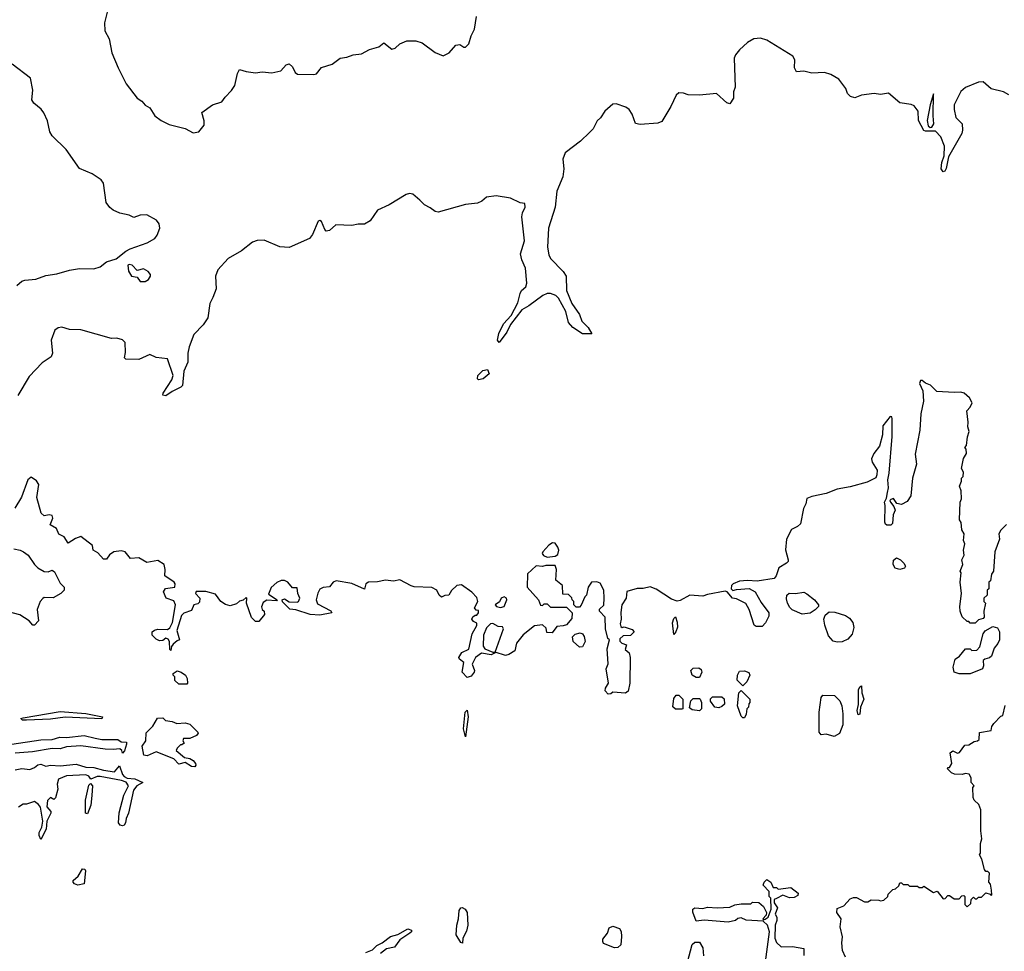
# Model space of a CAD drawing. Extents: x 2386897 to 2565480, y 579156 to 761880.
# Tile 93 of 191: x 2474942 to 2481087, y 666993 to 672805. Entities that reach past the tile are written whole.
import ezdxf

# ---------------------------------------------------------------- set-up
doc = ezdxf.new("R2010")
doc.units = 0

msp = doc.modelspace()

# ---------------------------------------------------------------- linework, layer by layer
at = {"layer": '0CON10XD'}
for points in [[(2475511.2, 672945), (2475471.6, 672785), (2475473.1, 672735), (2475501.4, 672685), (2475517.7, 672597.7), (2475556.2, 672505), (2475606, 672405), (2475675, 672316), (2475705, 672296.2), (2475725, 672272), (2475754.4, 672254.4), (2475786.2, 672205), (2475826.2, 672175), (2475875, 672151.4), (2475975, 672126.2), (2476025, 672100), (2476060, 672105), (2476093, 672147), (2476093, 672173), (2476080, 672225), (2476145, 672273.3), (2476205, 672292.5), (2476225, 672322.5), (2476265, 672362.5), (2476285.5, 672394.5), (2476301.4, 672468.6), (2476315, 672493.3), (2476355, 672481.2), (2476415, 672473.8), (2476455, 672479.2), (2476515, 672472.9), (2476572.5, 672485), (2476605, 672523.3), (2476625, 672530), (2476645, 672510), (2476662.5, 672475), (2476676.7, 672465), (2476777.5, 672462.5), (2476793.8, 672466.2), (2476825, 672506.2), (2476891.7, 672528.3), (2476943.3, 672565), (2476985, 672571.9), (2477023.4, 672586.6), (2477075, 672592.9), (2477125, 672618), (2477183.9, 672636.1), (2477215, 672660), (2477265, 672621.2), (2477285, 672626.7), (2477315, 672653.3), (2477357.7, 672672.3), (2477415, 672673.8), (2477455, 672660), (2477535, 672600), (2477585, 672580), (2477621.7, 672598.3), (2477665, 672646.7), (2477689.3, 672649.3), (2477715, 672632.5), (2477725, 672632.5), (2477746.2, 672653.8), (2477760, 672705), (2477781.2, 672745), (2477794.2, 672825.8)], [(2481115, 672336), (2481082.5, 672355), (2481005, 672373.3), (2480955, 672416.7), (2480925, 672416), (2480845, 672381.5), (2480815, 672357.1), (2480774.6, 672274.6), (2480774.6, 672245), (2480785.5, 672195.5), (2480823.1, 672155), (2480826.6, 672116.6), (2480822.2, 672095), (2480739.7, 671950.3), (2480725, 671877.5), (2480715, 671860), (2480705, 671856.7), (2480692.5, 671875), (2480698, 671915), (2480712, 671955), (2480714.4, 672015), (2480690.5, 672075), (2480658.7, 672108.7), (2480595, 672109.2), (2480585, 672114), (2480552.3, 672175), (2480548.5, 672235), (2480525, 672267.5), (2480505, 672276), (2480435, 672286.7), (2480365, 672346), (2480315, 672338.8), (2480275, 672344), (2480195, 672334), (2480155, 672316.7), (2480126.4, 672326.4), (2480107.5, 672345), (2480098.8, 672375), (2480054.1, 672434.1), (2480005, 672463.4), (2479965, 672476.4), (2479885, 672470.8), (2479835.8, 672484.2), (2479790.3, 672480.3), (2479778.2, 672505), (2479780.4, 672555), (2479768, 672578), (2479605, 672678), (2479565, 672689.4), (2479525, 672684.6), (2479485, 672663.3), (2479435, 672616), (2479408.8, 672585), (2479401.9, 672565), (2479406.8, 672383.2), (2479396.7, 672355), (2479398, 672315), (2479375, 672280), (2479355, 672286.2), (2479290, 672345), (2479185, 672334.4), (2479115, 672337.1), (2479085, 672347.5), (2479055, 672349.2), (2479039.2, 672335), (2479005, 672262.5), (2478949.3, 672170.7), (2478925, 672160), (2478815, 672151.2), (2478785, 672157.5), (2478765.7, 672215.7), (2478745, 672243.8), (2478725, 672258.8), (2478665, 672280), (2478645, 672277.5), (2478595, 672234), (2478567.5, 672192.5), (2478547, 672173), (2478521.9, 672125), (2478499.3, 672100.7), (2478443, 672047), (2478346.9, 671975), (2478331.5, 671935), (2478338.8, 671875), (2478332.2, 671825), (2478294.7, 671735), (2478284.6, 671635), (2478242.5, 671505), (2478235.5, 671385.5), (2478245, 671337.5), (2478256, 671315), (2478335, 671233.8), (2478352.5, 671205), (2478354, 671115), (2478388.8, 671035), (2478436.7, 670966.7), (2478450.9, 670925), (2478490.5, 670885), (2478512.5, 670845), (2478455, 670845.8), (2478393.6, 670883.6), (2478367.2, 670915), (2478350, 670985), (2478305, 671067.5), (2478287.5, 671085), (2478255.9, 671095.9), (2478235, 671096.2), (2478207.5, 671085), (2478120.2, 671019.8), (2478075.4, 670994.6), (2478006.4, 670903.6), (2477982.9, 670855), (2477935, 670790), (2477924.4, 670805), (2477932.2, 670847.8), (2477962.7, 670907.3), (2478010.6, 670959.4), (2478052.1, 671037.9), (2478065, 671096.7), (2478074.5, 671115.5), (2478101.4, 671138.6), (2478108.3, 671161.7), (2478099.5, 671255), (2478076.5, 671306.5), (2478068.8, 671345), (2478092.3, 671425), (2478076.5, 671575), (2478080, 671600), (2478096.1, 671636.1), (2478095, 671657.5), (2478065, 671663.3), (2478005, 671691.2), (2477915, 671706.2), (2477855, 671696.7), (2477827.3, 671672.7), (2477799.7, 671660.3), (2477725, 671651.4), (2477555, 671604.2), (2477535, 671607.5), (2477505, 671631.2), (2477469.1, 671649.1), (2477439.1, 671679.1), (2477395, 671716.7), (2477375, 671720), (2477355, 671713.8), (2477249.1, 671650.9), (2477175, 671615.6), (2477130.4, 671549.6), (2477095, 671529.2), (2477055, 671529.7), (2477015, 671520.8), (2476915.4, 671524.6), (2476875, 671490.6), (2476856, 671486), (2476845.8, 671495.8), (2476826.1, 671546.1), (2476815, 671552.5), (2476805, 671547.5), (2476769.4, 671465), (2476750.2, 671439.8), (2476625, 671383.9), (2476566.9, 671386.9), (2476468.4, 671428.4), (2476425, 671427.2), (2476395, 671417.7), (2476326.6, 671363.4), (2476242.5, 671315), (2476178.8, 671245), (2476164.3, 671204.3), (2476168.8, 671125), (2476147.3, 671072.7), (2476130, 671035), (2476117.5, 670945), (2476088.3, 670901.7), (2476030, 670840), (2475999.5, 670765), (2475992.2, 670725), (2475992.1, 670667.9), (2475967.3, 670612.7), (2475957.9, 670522.1), (2475948.6, 670511.4), (2475893.3, 670485), (2475855, 670458.8), (2475835, 670462.5), (2475837.5, 670475), (2475891.2, 670558.8), (2475901.1, 670585), (2475865, 670688.1), (2475795, 670697.8), (2475755, 670715.5), (2475685, 670685.4), (2475605, 670686.7), (2475596.7, 670695), (2475602.3, 670727.7), (2475601.2, 670791.2), (2475585, 670806.7), (2475548, 670818), (2475515, 670816.9), (2475325, 670870.9), (2475253.1, 670873.1)], [(2474925, 671147.5), (2474955, 671173.3), (2474975, 671180), (2475043, 671187), (2475105, 671210), (2475175, 671220), (2475253, 671243), (2475315, 671253.3), (2475405, 671250), (2475445, 671263.3), (2475485, 671293.3), (2475545, 671313.3), (2475605, 671361.2), (2475632.5, 671375), (2475737.9, 671412.1), (2475785, 671439.2), (2475799.7, 671460.3), (2475816.2, 671505), (2475811.9, 671531.9), (2475796.9, 671555), (2475735, 671587.1), (2475695, 671586), (2475655, 671571.2), (2475625.7, 671585.7), (2475567.6, 671597.6), (2475525, 671617.5), (2475505, 671634), (2475482.9, 671665), (2475464.6, 671784.6), (2475451.4, 671805), (2475395, 671843.1), (2475315, 671876.2), (2475233.1, 671995), (2475145, 672079.6), (2475130.6, 672105), (2475115, 672174.2), (2475093.1, 672223.1), (2475076, 672246), (2475030, 672285), (2475017.9, 672305), (2475024.3, 672364.3), (2475010.9, 672440.9), (2474895, 672528)], [(2480625, 672132), (2480635, 672133.8), (2480647.2, 672155), (2480642.4, 672205), (2480645, 672342.5), (2480625, 672273.8), (2480606.5, 672175), (2480611.8, 672141.8), (2480625, 672132)], [(2475695, 671171.2), (2475725, 671171.4), (2475746.1, 671183.9), (2475759.2, 671205), (2475759.2, 671215), (2475745, 671234), (2475715, 671250), (2475675, 671240), (2475645, 671273.3), (2475625, 671277.5), (2475617.5, 671272.5), (2475621.2, 671235), (2475640, 671205), (2475675, 671198.8), (2475695, 671171.2)], [(2475253.1, 670873.1), (2475205, 670886.7), (2475182.9, 670882.9), (2475161.5, 670868.5), (2475138.2, 670805), (2475146.2, 670725), (2475138.1, 670701.9), (2475083.3, 670665), (2475001.4, 670578.6), (2474930.3, 670459.7)], [(2477805, 670558.8), (2477798.8, 670565), (2477801.1, 670585), (2477833.1, 670616.9), (2477861.9, 670621.9), (2477871.5, 670595), (2477835, 670564.5), (2477805, 670558.8)], [(2481100, 669655), (2481065, 669620), (2481053.6, 669596.4), (2481057.5, 669565), (2481027.5, 669485), (2481020, 669365), (2481007.5, 669345), (2481000, 669305), (2480990, 669295), (2480990, 669255), (2480980, 669245), (2480980, 669215), (2480960, 669195), (2480960, 669175), (2480970, 669165), (2480960, 669115), (2480961.7, 669078.3), (2480955, 669070), (2480925, 669060), (2480905, 669040), (2480875, 669040), (2480865, 669050), (2480855, 669050), (2480825, 669080), (2480812.5, 669115), (2480810, 669145), (2480820, 669225), (2480812.5, 669295), (2480817.5, 669355), (2480812.5, 669365), (2480827.5, 669405), (2480822.5, 669435), (2480837.5, 669465), (2480832.5, 669495), (2480840, 669535), (2480832.5, 669555), (2480836.4, 669596.4), (2480823, 669623), (2480817, 669667), (2480807.5, 669685), (2480812.5, 669795), (2480820, 669815), (2480817.5, 669865), (2480807.5, 669895), (2480820, 669925), (2480820, 669945), (2480830, 669955), (2480831.7, 669981.7), (2480820, 670005), (2480833, 670067), (2480851.7, 670098.3), (2480850, 670125), (2480840, 670135), (2480851.7, 670148.3), (2480858.3, 670201.7), (2480867.5, 670235), (2480860, 670265), (2480862.5, 670295), (2480852.5, 670365), (2480873, 670387), (2480886.7, 670415), (2480870, 670445), (2480835.8, 670475.8), (2480815, 670482), (2480775, 670478.8), (2480665, 670486.2), (2480627.5, 670525), (2480595, 670537.5), (2480575, 670553.3), (2480565, 670553.3), (2480558.8, 670535), (2480579.4, 670489.4), (2480582.1, 670425), (2480566.5, 670345), (2480560.4, 670245), (2480531.3, 670095), (2480538.5, 670031.5), (2480514.1, 669945), (2480502.9, 669835), (2480480.2, 669799.8), (2480445, 669780.8), (2480417.3, 669787.3), (2480395, 669818.8), (2480378.3, 669811.7), (2480373.3, 669805), (2480376.7, 669795), (2480398.3, 669768.3), (2480406.7, 669745), (2480393.3, 669715), (2480388.3, 669661.7), (2480378, 669652), (2480355, 669651.2), (2480345, 669657.5), (2480340.5, 669670.5), (2480343.9, 669773.9), (2480338.8, 669795), (2480351.1, 669818.9), (2480358.8, 669855), (2480363.8, 669885), (2480360, 669935), (2480369.5, 669975), (2480387.9, 670205), (2480387.5, 670315), (2480385, 670326.7), (2480375, 670330), (2480329.2, 670270.8), (2480327.3, 670215), (2480307.5, 670145), (2480272.5, 670097.5), (2480257.5, 670065), (2480262.5, 670045), (2480293.8, 669993.8), (2480292.5, 669965), (2480285, 669946.7), (2480230.5, 669919.5), (2480125, 669890), (2480045, 669875.8), (2479975, 669850), (2479885, 669831.2), (2479855, 669817.5), (2479848.8, 669785), (2479833.8, 669755), (2479815, 669660), (2479797, 669643), (2479760, 669625), (2479727.5, 669565), (2479721.7, 669498.3), (2479737.5, 669435), (2479737.5, 669425), (2479727.5, 669415), (2479680, 669385), (2479663.3, 669335), (2479651.2, 669318.8), (2479545, 669302.5), (2479485, 669306.4), (2479435, 669301.4), (2479395, 669286.2), (2479384, 669275), (2479383.3, 669253.3), (2479393, 669243), (2479415, 669250), (2479495, 669256), (2479532.5, 669235), (2479569.5, 669169.5), (2479616.7, 669105), (2479617, 669083), (2479597, 669043), (2479575, 669020), (2479538.3, 669018.3), (2479527, 669027), (2479495.8, 669125.8), (2479475, 669162.5), (2479415, 669192.5), (2479390, 669195), (2479357.5, 669235), (2479345, 669240), (2479235, 669218.8), (2479205, 669207.5), (2479125, 669214), (2479065, 669182), (2479045, 669178.1), (2479010.7, 669190.7), (2478915, 669251.2), (2478876.4, 669266.4), (2478833.6, 669256.4), (2478795.9, 669255.9), (2478731.7, 669238.3), (2478728, 669195), (2478700, 669155), (2478694.2, 669105.8), (2478696.7, 669065), (2478690, 669035), (2478695, 669020), (2478703, 669013), (2478715, 669017.5), (2478765, 669000), (2478777.5, 668985), (2478755, 668962.5), (2478708.3, 668961.7), (2478688.3, 668941.7), (2478688.3, 668928.3), (2478700, 668915), (2478730, 668905), (2478720, 668875), (2478745.7, 668855.7), (2478752.5, 668825), (2478750, 668665), (2478740, 668615), (2478723.6, 668603.6), (2478645, 668610), (2478631.7, 668598.3), (2478615, 668597.5), (2478597, 668617), (2478597.5, 668635), (2478617.5, 668665), (2478603.3, 668755), (2478613.9, 668786.1), (2478609.3, 668880.7), (2478622.5, 668935), (2478613.3, 668945), (2478597.5, 669005), (2478597, 669077), (2478560, 669115), (2478561.7, 669128.3), (2478587, 669153), (2478590, 669195), (2478587.5, 669245), (2478565, 669290), (2478545, 669297.5), (2478510, 669295), (2478490, 669265), (2478480, 669215), (2478470, 669205), (2478447, 669153), (2478435, 669140), (2478415, 669140), (2478400, 669155), (2478400, 669175), (2478390, 669185), (2478388.3, 669198.3), (2478368.3, 669218.3), (2478331.7, 669221.7), (2478330, 669275), (2478288.3, 669308.3), (2478293.3, 669375), (2478285, 669400), (2478225, 669400), (2478205, 669392.5), (2478165, 669397.5), (2478111.7, 669348.3), (2478110, 669265), (2478180, 669185), (2478191.7, 669151.7), (2478205, 669150), (2478215, 669160), (2478235, 669160), (2478255, 669140), (2478355, 669140), (2478390, 669105), (2478388.3, 669068.3)], [(2478388.3, 669068.3), (2478355, 669030), (2478335, 669022.5), (2478295, 669020), (2478265, 668980), (2478231.7, 668981.7), (2478228.3, 669008.3), (2478205, 669030), (2478155, 669022.5), (2478083.6, 668966.4), (2478043.8, 668915), (2478031.7, 668868.3), (2477995.9, 668844.1), (2477975, 668838.8), (2477910, 668860), (2477962.5, 669005), (2477955, 669016.2), (2477929.5, 669019.5), (2477895, 669037.5), (2477881.2, 669035), (2477855, 669010), (2477837.8, 668965), (2477835.8, 668895.8), (2477845, 668880), (2477895, 668860), (2477910, 668860), (2477910, 668855), (2477885, 668843.3), (2477825, 668853.8), (2477787.5, 668825), (2477766.5, 668785), (2477780.8, 668745), (2477778.1, 668735), (2477759.8, 668710.2), (2477735, 668700.6), (2477704.4, 668735), (2477713.8, 668795), (2477687.5, 668815), (2477683.3, 668825), (2477702.7, 668857.3), (2477745, 668877.5), (2477766.1, 668973.9), (2477796, 669025), (2477795, 669040), (2477775, 669050), (2477763.3, 669065), (2477770.7, 669079.3), (2477785, 669090), (2477795, 669090), (2477806.2, 669105), (2477805, 669120), (2477791.7, 669121.7), (2477780, 669135), (2477802.5, 669175), (2477795, 669200), (2477765, 669232.5), (2477699.3, 669279.3), (2477670, 669275), (2477637, 669243), (2477620, 669215), (2477595, 669212.5), (2477575, 669202.5), (2477560, 669215), (2477546.7, 669245), (2477515, 669263.3), (2477405, 669267.5), (2477385, 669272.5), (2477315, 669310), (2477275, 669302), (2477225, 669308.8), (2477175, 669298), (2477120, 669295), (2477103.3, 669285), (2477095, 669252.5), (2477015, 669288.1), (2476916.9, 669303.1), (2476898.8, 669295), (2476875, 669266.7), (2476837.3, 669262.7), (2476815, 669251.2), (2476802.6, 669227.4), (2476792.5, 669185), (2476800, 669160), (2476885, 669117.5), (2476890, 669105), (2476815, 669090), (2476756.1, 669093.9), (2476665, 669123.3), (2476628.3, 669128.3), (2476583, 669173), (2476580, 669185), (2476595, 669192.5), (2476625, 669172.5), (2476675, 669170), (2476682.5, 669175), (2476690, 669195), (2476677.5, 669225), (2476675, 669260), (2476645, 669260), (2476615, 669296.7), (2476594.1, 669305.9), (2476575, 669306), (2476546.4, 669293.6), (2476511.7, 669261.7), (2476495, 669220), (2476550, 669185), (2476545, 669180), (2476485, 669184), (2476460.9, 669169.1), (2476452, 669142), (2476456.7, 669125), (2476467.5, 669115), (2476470, 669095), (2476435, 669050), (2476415, 669050), (2476390, 669075), (2476357.5, 669165), (2476360, 669195), (2476355, 669200), (2476337, 669183), (2476315, 669177.5), (2476295, 669160), (2476255, 669147.5), (2476226.1, 669156.1), (2476197.5, 669175), (2476165, 669220), (2476105, 669237.5), (2476043, 669237), (2476040, 669225), (2476066.4, 669196.4), (2476065, 669170), (2476055, 669160), (2476030, 669155), (2476015, 669120), (2475967.3, 669102.7), (2475951.4, 669088.6), (2475923.8, 668995), (2475940, 668935), (2475925, 668930), (2475900.7, 668909.3), (2475890, 668895), (2475885, 668870), (2475880, 668875), (2475877.5, 668925), (2475869.3, 668939.3), (2475855, 668946.7), (2475835, 668932.5), (2475815, 668930), (2475795, 668940), (2475770, 668965), (2475770, 668985), (2475783, 668997), (2475805, 669002.5), (2475865, 669001.2), (2475880, 669010), (2475896, 669045), (2475914, 669155), (2475905, 669178.8), (2475857.5, 669195), (2475840, 669235), (2475853, 669257), (2475910, 669265), (2475912.5, 669285), (2475906.1, 669296.1), (2475847.5, 669335), (2475850, 669375), (2475843.3, 669405), (2475805, 669431.2), (2475735, 669417.5), (2475685, 669446.7), (2475635, 669443.3), (2475600, 669485), (2475575, 669491.2), (2475530, 669485), (2475503.6, 669466.4), (2475485, 669440), (2475465, 669440), (2475429.3, 669479.3), (2475400, 669495), (2475397.5, 669525), (2475325, 669580), (2475290.8, 669569.2), (2475245, 669540), (2475219.5, 669579.5), (2475186.7, 669595), (2475171.2, 669631.2), (2475133, 669653), (2475148.8, 669695), (2475145, 669712.5), (2475126.4, 669716.4), (2475095, 669710), (2475076.4, 669726.4), (2475048.8, 669825), (2475062, 669905), (2475047, 669927), (2475015, 669950), (2474993.8, 669935), (2474954.3, 669825.7), (2474912.1, 669757.9)], [(2478235, 669452.5), (2478285, 669457.5), (2478300.7, 669469.3), (2478306.2, 669495), (2478301.2, 669515), (2478285, 669540), (2478268.3, 669541.7), (2478245, 669527.5), (2478207.5, 669485), (2478203.6, 669473.6), (2478211.7, 669461.7), (2478235, 669452.5)], [(2474905, 669503.3), (2474945, 669496.2), (2474965.8, 669485.8), (2474995, 669463.3), (2475035.5, 669405.5), (2475055.5, 669385.5), (2475095, 669362), (2475120.7, 669359.3), (2475145, 669370), (2475159.3, 669359.3), (2475195, 669290), (2475220, 669265), (2475220, 669245), (2475200, 669225), (2475151.7, 669198.3), (2475095, 669200), (2475086.1, 669193.9), (2475071.2, 669175), (2475051.2, 669125), (2475060, 669055), (2475035, 669027.5), (2475025, 669027.5), (2475001.2, 669055), (2474943, 669093), (2474865, 669112.5)], [(2480435, 669373.8), (2480405, 669382.5), (2480393.3, 669405), (2480396.4, 669433.6), (2480415, 669446.7), (2480440, 669435), (2480460, 669415), (2480470, 669395), (2480465, 669383.3), (2480435, 669373.8)], [(2479825, 669096.7), (2479763.2, 669123.2), (2479747.9, 669137.9), (2479734, 669165), (2479727.5, 669192.5), (2479730, 669215), (2479745, 669226.7), (2479784.1, 669224.1), (2479835, 669232.5), (2479855, 669222.5), (2479903.3, 669185), (2479927.5, 669155), (2479927.5, 669145), (2479906.4, 669123.6), (2479875, 669102.5), (2479825, 669096.7)], [(2477943, 669137), (2477965, 669143.3), (2477983.3, 669185), (2477980, 669195), (2477965, 669203.3), (2477947.5, 669195), (2477936.4, 669173.6), (2477910, 669155), (2477917.5, 669145), (2477943, 669137)], [(2480045, 668921.1), (2480018.2, 668928.2), (2479990.4, 668960.4), (2479966.8, 669026.8), (2479960, 669065), (2479969.8, 669090.2), (2479995, 669110.5), (2480029.6, 669109.6), (2480096.8, 669086.8), (2480121.7, 669071.7), (2480141.8, 669045), (2480147.8, 669012.2), (2480137.6, 668972.4), (2480109.6, 668940.4), (2480075, 668923.3), (2480045, 668921.1)], [(2479025, 668970), (2479017, 669043), (2479025, 669070), (2479035, 669080), (2479046.1, 669046.1), (2479046.7, 669015), (2479037.5, 668985), (2479025, 668970)], [(2478435, 668890), (2478397.5, 668925), (2478392.5, 668955), (2478409.3, 668970.7), (2478439.3, 668979.3), (2478455, 668972.5), (2478465, 668957.5), (2478471.2, 668925), (2478455, 668892.5), (2478435, 668890)], [(2480805, 668723.8), (2480773.6, 668733.6), (2480768.8, 668765), (2480781.2, 668815), (2480806.7, 668835), (2480845, 668880), (2480875, 668880), (2480885, 668870), (2480915, 668872.5), (2480935, 668892.5), (2480955.8, 668974.2), (2480968.3, 668991.7), (2481015, 669020), (2481045, 669010), (2481058, 668985), (2481056.9, 668935), (2481047.7, 668912.3), (2481024.4, 668885), (2481006.2, 668835), (2480995, 668823.3), (2480965, 668815.8), (2480955, 668806.7), (2480956.7, 668773.3), (2480950, 668755), (2480875, 668724), (2480805, 668723.8)], [(2475985, 668660), (2475935, 668660), (2475911.7, 668681.7), (2475910, 668705), (2475900, 668715), (2475900, 668725), (2475925, 668742.5), (2475950, 668735), (2475976.4, 668716.4), (2475987.5, 668695), (2475990, 668665), (2475985, 668660)], [(2479185, 668700), (2479165, 668700), (2479140, 668715), (2479130, 668745), (2479145, 668760), (2479181.7, 668761.7), (2479195, 668750), (2479200, 668735), (2479185, 668700)], [(2479455, 668650), (2479420, 668685), (2479422.5, 668715), (2479435, 668740), (2479465, 668742.5), (2479493, 668733), (2479500, 668715), (2479480, 668675), (2479455, 668650)], [(2479465, 668450), (2479455, 668450), (2479445, 668460), (2479422.5, 668525), (2479430, 668605), (2479445, 668620), (2479500, 668565), (2479500, 668545), (2479493, 668537), (2479490, 668515), (2479480, 668505), (2479477, 668473), (2479465, 668450)], [(2480175, 668467.5), (2480168, 668495), (2480178, 668532), (2480178, 668625), (2480185, 668643.3), (2480195, 668650), (2480197.1, 668605), (2480210.6, 668565), (2480188.8, 668515), (2480185, 668472.5), (2480175, 668467.5)], [(2479075, 668502.5), (2479035, 668502.5), (2479017.5, 668517.5), (2479025, 668570), (2479038.3, 668591.7), (2479055, 668590), (2479080, 668565), (2479080, 668505), (2479075, 668502.5)], [(2479185, 668493.3), (2479138.3, 668498.3), (2479121.7, 668511.7), (2479130, 668555), (2479145, 668570), (2479185, 668570), (2479190, 668565), (2479197.5, 668545), (2479197.5, 668505), (2479185, 668493.3)], [(2479305, 668512.5), (2479280, 668515), (2479253, 668553), (2479253, 668567), (2479265, 668580), (2479325, 668580), (2479338.3, 668568.3), (2479340, 668535), (2479325, 668520), (2479305, 668512.5)], [(2480025, 668332.5), (2479975, 668347.5), (2479943.6, 668343.6), (2479930.7, 668360.7), (2479931.2, 668485), (2479943.6, 668576.4), (2479955, 668590), (2480028.3, 668588.3), (2480060, 668555), (2480072.5, 668525), (2480080, 668475), (2480080, 668405), (2480059.3, 668350.7), (2480025, 668332.5)], [(2474985, 668434.2), (2474960, 668435), (2474950, 668445), (2474965, 668450), (2475195, 668488.6), (2475355, 668475.8), (2475460, 668455), (2475455, 668443.3), (2475227, 668453), (2475135, 668440.8), (2474985, 668434.2)], [(2477725, 668330), (2477711.2, 668381.2), (2477723.5, 668485), (2477735, 668496.2), (2477741.4, 668455), (2477725, 668330)], [(2480097, 666957), (2480078.3, 666998.3), (2480072.5, 667045), (2480076.4, 667083.6), (2480062.5, 667145), (2480068.8, 667195), (2480042.5, 667235), (2480045, 667260), (2480085, 667277.5), (2480125, 667320), (2480145, 667327.5), (2480165, 667327.5), (2480215, 667302.5), (2480235, 667302.5), (2480257, 667313), (2480305, 667312.5), (2480315, 667307.5), (2480335, 667312.5), (2480360, 667335), (2480361.7, 667348.3), (2480391.7, 667378.3), (2480408.3, 667381.7), (2480428.3, 667401.7), (2480435, 667420), (2480445, 667420), (2480455, 667410), (2480485, 667410), (2480495, 667400), (2480545, 667400), (2480555, 667390), (2480575, 667390), (2480585, 667400), (2480645, 667360), (2480668.3, 667368.3), (2480705, 667320), (2480718.3, 667321.7), (2480735, 667340), (2480745, 667340), (2480775, 667320), (2480805, 667320), (2480821.7, 667338.3), (2480835, 667340), (2480840, 667335), (2480840, 667285), (2480855, 667270), (2480878.3, 667291.7), (2480880, 667315), (2480895, 667330), (2480905, 667320), (2480915, 667320), (2480925, 667330), (2480945, 667330), (2480972.5, 667357.5), (2480998.3, 667348.3), (2481005, 667340), (2481010, 667345), (2481007.5, 667375), (2481001.7, 667411.7), (2480990, 667425), (2480995, 667480), (2480985, 667490), (2480971.7, 667491.7), (2480963, 667503), (2480947, 667567), (2480932.5, 667595), (2480937.5, 667605), (2480937.5, 667665), (2480946.7, 667695), (2480940, 667745), (2480941.2, 667875), (2480928.3, 667908.3), (2480900, 667935), (2480893, 667953), (2480890, 668015), (2480900, 668025), (2480880, 668045), (2480880, 668075), (2480868.3, 668098.3), (2480845, 668102.5), (2480825, 668096.7), (2480777, 668097), (2480757, 668107), (2480731.7, 668131.7), (2480735, 668140), (2480745, 668140), (2480760, 668165), (2480748.3, 668231.7), (2480765, 668242.5), (2480795, 668230), (2480807, 668233), (2480841.7, 668278.3), (2480865, 668280), (2480898.3, 668301.7), (2480920, 668305), (2480930, 668315), (2480931.7, 668358.3), (2481005, 668370), (2481008.8, 668395), (2481021.2, 668415), (2481065, 668460), (2481077, 668463), (2481093, 668527)], [(2476035, 668143.8), (2476015, 668146.2), (2475975, 668170), (2475935, 668160), (2475905, 668193.3), (2475795, 668237.5), (2475737, 668213), (2475717, 668217), (2475707, 668273), (2475730, 668305), (2475732.5, 668355), (2475773, 668397), (2475801.7, 668448.3), (2475835, 668450), (2475853, 668433), (2475895, 668427.5), (2475923.6, 668413.6), (2475975, 668417.5), (2476005, 668410), (2476055, 668360), (2476057, 668353), (2476045, 668340), (2476005, 668320), (2475965, 668320), (2475960, 668305), (2475968.3, 668291.7), (2475955, 668280), (2475945, 668280), (2475925, 668260), (2475920, 668245), (2475971.7, 668201.7), (2476005, 668196.7), (2476025, 668183.3), (2476038.8, 668165), (2476041.2, 668155), (2476035, 668143.8)], [(2474894, 668286), (2475075, 668311.8), (2475145, 668313.6), (2475192.2, 668327.8), (2475235, 668326.8), (2475345, 668338.8), (2475412.8, 668322.8), (2475455, 668314.6), (2475554.2, 668314.2), (2475575, 668300), (2475608.3, 668298.3), (2475610, 668285), (2475597, 668243), (2475585, 668230), (2475580, 668245), (2475567, 668257), (2475525, 668251.2), (2475476.1, 668253.9), (2475325, 668274), (2475235, 668269.4), (2475195, 668256.5), (2475145, 668257.8), (2475022.9, 668237.1), (2474915, 668229.5)], [(2474915, 668124), (2474955, 668133.3), (2475005, 668128), (2475035, 668138.8), (2475055, 668156.7), (2475075, 668161.2), (2475105, 668148.8), (2475135, 668153.3), (2475195, 668150), (2475295, 668160), (2475355, 668142.5), (2475405, 668140), (2475465, 668122), (2475535, 668112.5), (2475565, 668150), (2475583.8, 668095), (2475594.1, 668084.1), (2475613.6, 668073.6), (2475660.7, 668069.3), (2475710, 668045), (2475673.8, 668026.2), (2475652, 667998), (2475622, 667855), (2475607.7, 667822.3), (2475603.8, 667795), (2475595, 667780), (2475585, 667776.2), (2475569.5, 667779.5), (2475560, 667795), (2475564.2, 667855.8), (2475593, 667967), (2475621.2, 668025), (2475607.5, 668047.5), (2475578.6, 668058.6), (2475445, 668084.3), (2475425, 668084.2), (2475387.5, 668067.5), (2475373.8, 668085), (2475354.3, 668094.3), (2475235, 668088.1), (2475185, 668066), (2475176.2, 668035), (2475181.2, 668005), (2475165, 667950), (2475155, 667940), (2475135, 667952.5), (2475116.1, 667933.9), (2475111.2, 667895), (2475137.5, 667865), (2475136.7, 667855), (2475111.2, 667805), (2475106.7, 667755), (2475075, 667690), (2475063.3, 667715), (2475063.3, 667735), (2475081.7, 667768.3), (2475086.2, 667805), (2475072.2, 667892.2), (2475059.7, 667909.7), (2475035, 667927.5), (2474985, 667910), (2474965, 667910), (2474935, 667891.4)], [(2475365, 667850), (2475353.3, 667855), (2475354.2, 667935.8), (2475375, 668030), (2475385, 668040), (2475396.7, 668025), (2475393.3, 667965), (2475385.8, 667905), (2475365, 667850)], [(2475305, 667406), (2475285, 667413.8), (2475276.7, 667425), (2475276.7, 667435), (2475307.8, 667462.2), (2475335, 667506.7), (2475350, 667505), (2475352.5, 667495), (2475345, 667413.3), (2475305, 667406)], [(2479588, 666865), (2479621.2, 667115), (2479610, 667155), (2479581.7, 667181.7), (2479476.4, 667186.4), (2479445, 667202.5), (2479425, 667197.5), (2479410, 667185), (2479363.9, 667173.9), (2479213.6, 667186.4), (2479165, 667180), (2479143.6, 667236.4), (2479143.3, 667255), (2479156.1, 667263.9), (2479205, 667260), (2479235, 667268), (2479295, 667263.3), (2479375, 667267.5), (2479405, 667282.5), (2479445, 667290), (2479505, 667290), (2479515, 667300), (2479555, 667297.5), (2479583.3, 667273.3), (2479603.8, 667235), (2479601.2, 667218.8), (2479580, 667195), (2479585, 667190), (2479595, 667192.5), (2479612.5, 667205), (2479632.5, 667255), (2479630, 667325), (2479620, 667335), (2479620, 667365), (2479582.5, 667405), (2479587.5, 667425), (2479605, 667440), (2479630, 667425), (2479645, 667390), (2479665, 667390), (2479675, 667380), (2479755, 667390), (2479800, 667355), (2479798.3, 667341.7), (2479775, 667327.5), (2479747, 667327), (2479705, 667342.5), (2479665, 667322.5), (2479650, 667315), (2479650, 667295), (2479672.5, 667265), (2479656.7, 667225), (2479667.5, 667205), (2479667.5, 667185), (2479656.7, 667155), (2479656, 667075), (2479665, 667047.5), (2479695, 667020), (2479765, 667022.5), (2479835, 667010), (2479837, 666967)], [(2477705, 667043.8), (2477695, 667047.5), (2477666.2, 667095), (2477669.6, 667155), (2477680.8, 667195), (2477685, 667247.5), (2477695, 667264.3), (2477704.5, 667265.5), (2477722.9, 667255), (2477734.4, 667235), (2477738.5, 667155), (2477731.8, 667118.2), (2477708.8, 667075), (2477705, 667043.8)], [(2477102.5, 666985), (2477145, 667001.2), (2477171.2, 667028.8), (2477205, 667046), (2477257.5, 667085), (2477301.7, 667098.3), (2477365, 667133.3), (2477387.5, 667125), (2477386.7, 667115), (2477376.7, 667105), (2477315.6, 667064.4), (2477280.7, 667019.3), (2477231.4, 667008.6), (2477195, 666980)], [(2478655, 667014), (2478585, 667042.5), (2478581.2, 667055), (2478582, 667068), (2478611.2, 667105), (2478620.5, 667139.5), (2478645, 667150), (2478685.5, 667135.5), (2478695.5, 667115.5), (2478698.9, 667085), (2478695, 667033.8), (2478675, 667017.5), (2478655, 667014)], [(2479110, 666925), (2479140, 667035), (2479155, 667050), (2479185, 667050), (2479206.7, 667015), (2479210, 666965)]]:
    msp.add_lwpolyline(points, dxfattribs=at)

doc.saveas('drawing.dxf')
